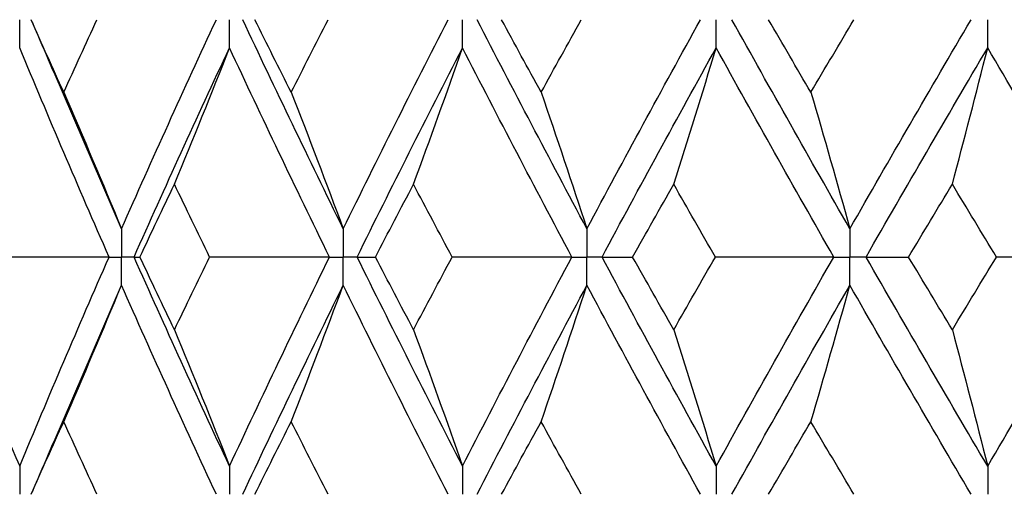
# Paper-space layout '_Front' of a CAD drawing. Header units: millimetres. Extents: x -25 to 25, y -1 to 320.
# Tile 13 of 52: x -14.96 to -8.63, y 27.82 to 30.88. Entities that reach past the tile are written whole.
import ezdxf

# ---------------------------------------------------------------- set-up
doc = ezdxf.new("R2010")
doc.units = ezdxf.units.MM

psp = doc.layouts.new('_Front')

# ---------------------------------------------------------------- linework, layer by layer
at = {"color": 7, "linetype": 'Continuous', "lineweight": 25}
for p, q in [((-14.3057, 29.5315), (-14.7384, 30.5364)), ((-14.7384, 28.1636), (-14.3057, 29.1685))]:
    psp.add_line(p, q, dxfattribs=at)
for points, knots in [([(-14.9602, 30.6944), (-14.9601, 30.7433), (-14.9601, 30.7922), (-14.9601, 30.8411), (-14.9601, 30.8526), (-14.9601, 30.8642), (-14.9601, 30.8757)], [0, 0, 0, 0, 0.0001466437, 0.0001466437, 0.0001466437, 0.000181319, 0.000181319, 0.000181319, 0.000181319]), ([(-14.8876, 30.8751), (-14.8731, 30.842), (-14.8222, 30.7262), (-14.7728, 30.6103), (-14.7374, 30.5275)], [0, 0, 0, 0, 0.285194, 1, 1, 1, 1]), ([(-13.6119, 30.6944), (-13.6119, 30.7433), (-13.6118, 30.7922), (-13.6118, 30.8411), (-13.6118, 30.8526), (-13.6118, 30.8642), (-13.6118, 30.8757)], [0, 0, 0, 0, 0.0001466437, 0.0001466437, 0.0001466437, 0.000181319, 0.000181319, 0.000181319, 0.000181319]), ([(-12.1145, 30.6944), (-12.1145, 30.7433), (-12.1144, 30.7922), (-12.1144, 30.8411), (-12.1144, 30.8526), (-12.1144, 30.8642), (-12.1144, 30.8757)], [0, 0, 0, 0, 0.0001466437, 0.0001466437, 0.0001466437, 0.000181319, 0.000181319, 0.000181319, 0.000181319]), ([(-10.4844, 30.6944), (-10.4843, 30.7433), (-10.4843, 30.7922), (-10.4843, 30.8411), (-10.4843, 30.8526), (-10.4843, 30.8642), (-10.4843, 30.8757)], [0, 0, 0, 0, 0.0001466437, 0.0001466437, 0.0001466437, 0.000181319, 0.000181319, 0.000181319, 0.000181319]), ([(-8.7394, 30.6944), (-8.7394, 30.7433), (-8.7393, 30.7922), (-8.7393, 30.8411), (-8.7393, 30.8526), (-8.7393, 30.8642), (-8.7393, 30.8757)], [0, 0, 0, 0, 0.0001466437, 0.0001466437, 0.0001466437, 0.000181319, 0.000181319, 0.000181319, 0.000181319]), ([(-14.3057, 29.5315), (-14.3056, 29.4825), (-14.3056, 29.4336), (-14.3055, 29.3847), (-14.3055, 29.3731), (-14.3055, 29.3616), (-14.3055, 29.35)], [0, 0, 0, 0, 0.0001467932, 0.0001467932, 0.0001467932, 0.0001814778, 0.0001814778, 0.0001814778, 0.0001814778]), ([(-12.8809, 29.5315), (-12.8808, 29.4825), (-12.8808, 29.4336), (-12.8808, 29.3847), (-12.8808, 29.3731), (-12.8808, 29.3616), (-12.8808, 29.35)], [0, 0, 0, 0, 0.0001467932, 0.0001467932, 0.0001467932, 0.0001814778, 0.0001814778, 0.0001814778, 0.0001814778]), ([(-11.315, 29.5315), (-11.3149, 29.4825), (-11.3149, 29.4336), (-11.3149, 29.3847), (-11.3149, 29.3731), (-11.3149, 29.3616), (-11.3149, 29.35)], [0, 0, 0, 0, 0.0001467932, 0.0001467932, 0.0001467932, 0.0001814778, 0.0001814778, 0.0001814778, 0.0001814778]), ([(-9.6251, 29.5315), (-9.625, 29.4825), (-9.625, 29.4336), (-9.625, 29.3847), (-9.625, 29.3731), (-9.625, 29.3616), (-9.625, 29.35)], [0, 0, 0, 0, 0.0001467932, 0.0001467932, 0.0001467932, 0.0001814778, 0.0001814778, 0.0001814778, 0.0001814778]), ([(-14.3856, 29.35), (-14.3667, 29.35), (-14.3477, 29.35), (-14.3287, 29.35), (-14.321, 29.35), (-14.3133, 29.35), (-14.3055, 29.35)], [0, 0, 0, 0, 0.0000851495, 0.0000851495, 0.0000851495, 0.0001198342, 0.0001198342, 0.0001198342, 0.0001198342]), ([(-14.3057, 29.1685), (-14.3056, 29.2175), (-14.3056, 29.2664), (-14.3055, 29.3153), (-14.3055, 29.3269), (-14.3055, 29.3384), (-14.3055, 29.35)], [0, 0, 0, 0, 0.0001467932, 0.0001467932, 0.0001467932, 0.0001814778, 0.0001814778, 0.0001814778, 0.0001814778]), ([(-14.2252, 29.35), (-14.2443, 29.35), (-14.2633, 29.35), (-14.2823, 29.35), (-14.2901, 29.35), (-14.2978, 29.35), (-14.3055, 29.35)], [0, 0, 0, 0, 0.0000851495, 0.0000851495, 0.0000851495, 0.0001198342, 0.0001198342, 0.0001198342, 0.0001198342]), ([(-12.9697, 29.35), (-12.9487, 29.35), (-12.9276, 29.35), (-12.9065, 29.35), (-12.8979, 29.35), (-12.8894, 29.35), (-12.8808, 29.35)], [0, 0, 0, 0, 0.0000851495, 0.0000851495, 0.0000851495, 0.0001198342, 0.0001198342, 0.0001198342, 0.0001198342]), ([(-12.8809, 29.1685), (-12.8808, 29.2175), (-12.8808, 29.2664), (-12.8808, 29.3153), (-12.8808, 29.3269), (-12.8808, 29.3384), (-12.8808, 29.35)], [0, 0, 0, 0, 0.0001467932, 0.0001467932, 0.0001467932, 0.0001814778, 0.0001814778, 0.0001814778, 0.0001814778]), ([(-12.7916, 29.35), (-12.8127, 29.35), (-12.8339, 29.35), (-12.855, 29.35), (-12.8636, 29.35), (-12.8722, 29.35), (-12.8808, 29.35)], [0, 0, 0, 0, 0.0000851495, 0.0000851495, 0.0000851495, 0.0001198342, 0.0001198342, 0.0001198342, 0.0001198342]), ([(-11.4117, 29.35), (-11.3888, 29.35), (-11.3659, 29.35), (-11.3429, 29.35), (-11.3336, 29.35), (-11.3242, 29.35), (-11.3149, 29.35)], [0, 0, 0, 0, 0.0000851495, 0.0000851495, 0.0000851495, 0.0001198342, 0.0001198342, 0.0001198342, 0.0001198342]), ([(-11.315, 29.1685), (-11.3149, 29.2175), (-11.3149, 29.2664), (-11.3149, 29.3153), (-11.3149, 29.3269), (-11.3149, 29.3384), (-11.3149, 29.35)], [0, 0, 0, 0, 0.0001467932, 0.0001467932, 0.0001467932, 0.0001814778, 0.0001814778, 0.0001814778, 0.0001814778]), ([(-11.2178, 29.35), (-11.2408, 29.35), (-11.2638, 29.35), (-11.2868, 29.35), (-11.2962, 29.35), (-11.3055, 29.35), (-11.3149, 29.35)], [0, 0, 0, 0, 0.0000851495, 0.0000851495, 0.0000851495, 0.0001198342, 0.0001198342, 0.0001198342, 0.0001198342]), ([(-9.7287, 29.35), (-9.7041, 29.35), (-9.6796, 29.35), (-9.655, 29.35), (-9.645, 29.35), (-9.635, 29.35), (-9.625, 29.35)], [0, 0, 0, 0, 0.0000851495, 0.0000851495, 0.0000851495, 0.0001198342, 0.0001198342, 0.0001198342, 0.0001198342]), ([(-9.6251, 29.1685), (-9.625, 29.2175), (-9.625, 29.2664), (-9.625, 29.3153), (-9.625, 29.3269), (-9.625, 29.3384), (-9.625, 29.35)], [0, 0, 0, 0, 0.0001467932, 0.0001467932, 0.0001467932, 0.0001814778, 0.0001814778, 0.0001814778, 0.0001814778]), ([(-9.5211, 29.35), (-9.5458, 29.35), (-9.5704, 29.35), (-9.595, 29.35), (-9.605, 29.35), (-9.615, 29.35), (-9.625, 29.35)], [0, 0, 0, 0, 0.0000851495, 0.0000851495, 0.0000851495, 0.0001198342, 0.0001198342, 0.0001198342, 0.0001198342]), ([(-14.7374, 28.1725), (-14.7728, 28.0897), (-14.8222, 27.9738), (-14.8731, 27.858), (-14.8876, 27.8249)], [0, 0, 0, 0, 0.714809, 1, 1, 1, 1]), ([(-14.9602, 28.0056), (-14.9601, 27.9567), (-14.9601, 27.9078), (-14.9601, 27.8589), (-14.9601, 27.8474), (-14.9601, 27.8358), (-14.9601, 27.8243)], [0, 0, 0, 0, 0.0001466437, 0.0001466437, 0.0001466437, 0.000181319, 0.000181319, 0.000181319, 0.000181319]), ([(-13.6119, 28.0056), (-13.6119, 27.9567), (-13.6118, 27.9078), (-13.6118, 27.8589), (-13.6118, 27.8474), (-13.6118, 27.8358), (-13.6118, 27.8243)], [0, 0, 0, 0, 0.0001466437, 0.0001466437, 0.0001466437, 0.000181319, 0.000181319, 0.000181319, 0.000181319]), ([(-12.1145, 28.0056), (-12.1145, 27.9567), (-12.1144, 27.9078), (-12.1144, 27.8589), (-12.1144, 27.8474), (-12.1144, 27.8358), (-12.1144, 27.8243)], [0, 0, 0, 0, 0.0001466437, 0.0001466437, 0.0001466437, 0.000181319, 0.000181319, 0.000181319, 0.000181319]), ([(-10.4844, 28.0056), (-10.4843, 27.9567), (-10.4843, 27.9078), (-10.4843, 27.8589), (-10.4843, 27.8474), (-10.4843, 27.8358), (-10.4843, 27.8243)], [0, 0, 0, 0, 0.0001466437, 0.0001466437, 0.0001466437, 0.000181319, 0.000181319, 0.000181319, 0.000181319]), ([(-8.7394, 28.0056), (-8.7394, 27.9567), (-8.7393, 27.9078), (-8.7393, 27.8589), (-8.7393, 27.8474), (-8.7393, 27.8358), (-8.7393, 27.8243)], [0, 0, 0, 0, 0.0001466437, 0.0001466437, 0.0001466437, 0.000181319, 0.000181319, 0.000181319, 0.000181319])]:
    psp.add_open_spline(points, degree=3, knots=knots, dxfattribs=at)
for points in [[(-14.6771, 30.4086), (-14.7477, 30.5643), (-14.8177, 30.72), (-14.887, 30.8756)], [(-14.6771, 30.4086), (-14.6065, 30.5643), (-14.5353, 30.72), (-14.4634, 30.8756)], [(-14.3057, 29.5315), (-14.1076, 29.9799), (-13.9044, 30.4282), (-13.6964, 30.8757)], [(-12.8809, 29.5315), (-13.1009, 29.9799), (-13.3164, 30.4282), (-13.5269, 30.8757)], [(-13.2153, 30.4086), (-13.2938, 30.5643), (-13.3716, 30.72), (-13.4489, 30.8756)], [(-13.2153, 30.4086), (-13.1369, 30.5643), (-13.0579, 30.72), (-12.9784, 30.8756)], [(-12.8809, 29.5315), (-12.6609, 29.9799), (-12.4363, 30.4282), (-12.2075, 30.8757)], [(-11.315, 29.5315), (-11.5545, 29.9799), (-11.79, 30.4282), (-12.0211, 30.8757)], [(-11.6088, 30.4086), (-11.6941, 30.5643), (-11.779, 30.72), (-11.8634, 30.8756)], [(-11.6088, 30.4086), (-11.5234, 30.5643), (-11.4375, 30.72), (-11.3512, 30.8756)], [(-11.315, 29.5315), (-11.0754, 29.9799), (-10.8319, 30.4282), (-10.5847, 30.8757)], [(-9.6251, 29.5315), (-9.8815, 29.9799), (-10.1345, 30.4282), (-10.3837, 30.8757)], [(-9.875, 30.4086), (-9.9664, 30.5643), (-10.0574, 30.72), (-10.1479, 30.8756)], [(-9.875, 30.4086), (-9.7836, 30.5643), (-9.6918, 30.72), (-9.5996, 30.8756)], [(-9.6251, 29.5315), (-9.3687, 29.9799), (-9.1089, 30.4282), (-8.846, 30.8757)], [(-14.3856, 29.35), (-14.5823, 29.7984), (-14.774, 30.2468), (-14.9602, 30.6944)], [(-14.2252, 29.35), (-14.0257, 29.7984), (-13.8212, 30.2468), (-13.6119, 30.6944)], [(-13.9654, 29.8176), (-13.8453, 30.108), (-13.7275, 30.4003), (-13.6119, 30.6944)], [(-12.9697, 29.35), (-13.1885, 29.7984), (-13.4027, 30.2468), (-13.6119, 30.6944)], [(-12.7916, 29.35), (-12.5703, 29.7984), (-12.3445, 30.2468), (-12.1145, 30.6944)], [(-12.4291, 29.8176), (-12.3222, 30.108), (-12.2173, 30.4003), (-12.1145, 30.6944)], [(-11.4117, 29.35), (-11.6502, 29.7984), (-11.8846, 30.2468), (-12.1145, 30.6944)], [(-11.2178, 29.35), (-10.9772, 29.7984), (-10.7326, 30.2468), (-10.4844, 30.6944)], [(-10.7566, 29.8176), (-10.6641, 30.108), (-10.5734, 30.4003), (-10.4844, 30.6944)], [(-9.7287, 29.35), (-9.9842, 29.7984), (-10.2362, 30.2468), (-10.4844, 30.6944)], [(-9.5211, 29.35), (-9.2638, 29.7984), (-9.0031, 30.2468), (-8.7394, 30.6944)], [(-8.9663, 29.8176), (-8.8892, 30.108), (-8.8136, 30.4003), (-8.7394, 30.6944)], [(-7.9391, 29.35), (-8.2088, 29.7984), (-8.4757, 30.2468), (-8.7394, 30.6944)], [(-14.6771, 30.4086), (-14.5508, 30.1181), (-14.427, 29.8257), (-14.3057, 29.5315)], [(-13.2153, 30.4086), (-13.1016, 30.1181), (-12.9902, 29.8257), (-12.8809, 29.5315)], [(-11.6088, 30.4086), (-11.5089, 30.1181), (-11.411, 29.8257), (-11.315, 29.5315)], [(-9.875, 30.4086), (-9.79, 30.1181), (-9.7067, 29.8257), (-9.6251, 29.5315)], [(-14.1876, 29.35), (-14.1141, 29.5059), (-14.04, 29.6618), (-13.9654, 29.8176)], [(-13.7395, 29.35), (-13.8154, 29.5059), (-13.8907, 29.6618), (-13.9654, 29.8176)], [(-12.6737, 29.35), (-12.5927, 29.5059), (-12.5112, 29.6618), (-12.4291, 29.8176)], [(-12.1812, 29.35), (-12.2644, 29.5059), (-12.347, 29.6618), (-12.4291, 29.8176)], [(-11.021, 29.35), (-10.9333, 29.5059), (-10.8452, 29.6618), (-10.7566, 29.8176)], [(-10.4895, 29.35), (-10.579, 29.5059), (-10.668, 29.6618), (-10.7566, 29.8176)], [(-9.2475, 29.35), (-9.1541, 29.5059), (-9.0604, 29.6618), (-8.9663, 29.8176)], [(-8.6828, 29.35), (-8.7777, 29.5059), (-8.8722, 29.6618), (-8.9663, 29.8176)], [(-14.3856, 29.35), (-14.6398, 29.35), (-14.8937, 29.35), (-15.1472, 29.35)], [(-14.9602, 28.0056), (-14.774, 28.4532), (-14.5823, 28.9016), (-14.3856, 29.35)], [(-14.2252, 29.35), (-14.2149, 29.35), (-14.2023, 29.35), (-14.1876, 29.35)], [(-13.6119, 28.0056), (-13.8212, 28.4532), (-14.0257, 28.9016), (-14.2252, 29.35)], [(-13.9654, 28.8824), (-14.04, 29.0382), (-14.1141, 29.1941), (-14.1876, 29.35)], [(-13.9654, 28.8824), (-13.8907, 29.0382), (-13.8154, 29.1941), (-13.7395, 29.35)], [(-12.9697, 29.35), (-13.2264, 29.35), (-13.483, 29.35), (-13.7395, 29.35)], [(-13.6119, 28.0056), (-13.4027, 28.4532), (-13.1885, 28.9016), (-12.9697, 29.35)], [(-12.1145, 28.0056), (-12.3445, 28.4532), (-12.5703, 28.9016), (-12.7916, 29.35)], [(-12.7916, 29.35), (-12.7545, 29.35), (-12.7152, 29.35), (-12.6737, 29.35)], [(-12.4291, 28.8824), (-12.5112, 29.0382), (-12.5927, 29.1941), (-12.6737, 29.35)], [(-12.4291, 28.8824), (-12.347, 29.0382), (-12.2644, 29.1941), (-12.1812, 29.35)], [(-11.4117, 29.35), (-11.6681, 29.35), (-11.9246, 29.35), (-12.1812, 29.35)], [(-12.1145, 28.0056), (-11.8846, 28.4532), (-11.6502, 28.9016), (-11.4117, 29.35)], [(-10.4844, 28.0056), (-10.7326, 28.4532), (-10.9772, 28.9016), (-11.2178, 29.35)], [(-11.2178, 29.35), (-11.1543, 29.35), (-11.0887, 29.35), (-11.021, 29.35)], [(-10.7566, 28.8824), (-10.8452, 29.0382), (-10.9333, 29.1941), (-11.021, 29.35)], [(-10.7566, 28.8824), (-10.668, 29.0382), (-10.579, 29.1941), (-10.4895, 29.35)], [(-9.7287, 29.35), (-9.9819, 29.35), (-10.2355, 29.35), (-10.4895, 29.35)], [(-10.4844, 28.0056), (-10.2362, 28.4532), (-9.9842, 28.9016), (-9.7287, 29.35)], [(-9.5211, 29.35), (-9.432, 29.35), (-9.3407, 29.35), (-9.2475, 29.35)], [(-8.7394, 28.0056), (-9.0031, 28.4532), (-9.2638, 28.9016), (-9.5211, 29.35)], [(-8.9663, 28.8824), (-9.0604, 29.0382), (-9.1541, 29.1941), (-9.2475, 29.35)], [(-8.9663, 28.8824), (-8.8722, 29.0382), (-8.7777, 29.1941), (-8.6828, 29.35)], [(-8.7394, 28.0056), (-8.4757, 28.4532), (-8.2088, 28.9016), (-7.9391, 29.35)], [(-7.9391, 29.35), (-8.1864, 29.35), (-8.4343, 29.35), (-8.6828, 29.35)], [(-14.6771, 28.2914), (-14.5508, 28.5819), (-14.427, 28.8743), (-14.3057, 29.1685)], [(-13.6964, 27.8243), (-13.9044, 28.2718), (-14.1076, 28.7201), (-14.3057, 29.1685)], [(-13.5269, 27.8243), (-13.3164, 28.2718), (-13.1009, 28.7201), (-12.8809, 29.1685)], [(-13.2153, 28.2914), (-13.1016, 28.5819), (-12.9902, 28.8743), (-12.8809, 29.1685)], [(-12.2075, 27.8243), (-12.4363, 28.2718), (-12.6609, 28.7201), (-12.8809, 29.1685)], [(-12.0211, 27.8243), (-11.79, 28.2718), (-11.5545, 28.7201), (-11.315, 29.1685)], [(-11.6088, 28.2914), (-11.5089, 28.5819), (-11.411, 28.8743), (-11.315, 29.1685)], [(-10.5847, 27.8243), (-10.8319, 28.2718), (-11.0754, 28.7201), (-11.315, 29.1685)], [(-10.3837, 27.8243), (-10.1345, 28.2718), (-9.8815, 28.7201), (-9.6251, 29.1685)], [(-9.875, 28.2914), (-9.79, 28.5819), (-9.7067, 28.8743), (-9.6251, 29.1685)], [(-8.846, 27.8243), (-9.1089, 28.2718), (-9.3687, 28.7201), (-9.6251, 29.1685)], [(-15.3486, 28.8824), (-15.2166, 28.592), (-15.0872, 28.2997), (-14.9602, 28.0056)], [(-13.9654, 28.8824), (-13.8453, 28.592), (-13.7275, 28.2997), (-13.6119, 28.0056)], [(-12.4291, 28.8824), (-12.3222, 28.592), (-12.2173, 28.2997), (-12.1145, 28.0056)], [(-10.7566, 28.8824), (-10.6641, 28.592), (-10.5734, 28.2997), (-10.4844, 28.0056)], [(-8.9663, 28.8824), (-8.8892, 28.592), (-8.8136, 28.2997), (-8.7394, 28.0056)], [(-14.887, 27.8244), (-14.8177, 27.98), (-14.7477, 28.1357), (-14.6771, 28.2914)], [(-14.4634, 27.8244), (-14.5353, 27.98), (-14.6065, 28.1357), (-14.6771, 28.2914)], [(-13.4489, 27.8244), (-13.3716, 27.98), (-13.2938, 28.1357), (-13.2153, 28.2914)], [(-12.9784, 27.8244), (-13.0579, 27.98), (-13.1369, 28.1357), (-13.2153, 28.2914)], [(-11.8634, 27.8244), (-11.779, 27.98), (-11.6941, 28.1357), (-11.6088, 28.2914)], [(-11.3512, 27.8244), (-11.4375, 27.98), (-11.5234, 28.1357), (-11.6088, 28.2914)], [(-10.1479, 27.8244), (-10.0574, 27.98), (-9.9664, 28.1357), (-9.875, 28.2914)], [(-9.5996, 27.8244), (-9.6918, 27.98), (-9.7836, 28.1357), (-9.875, 28.2914)]]:
    psp.add_open_spline(points, degree=3, dxfattribs=at)

doc.saveas('drawing.dxf')
